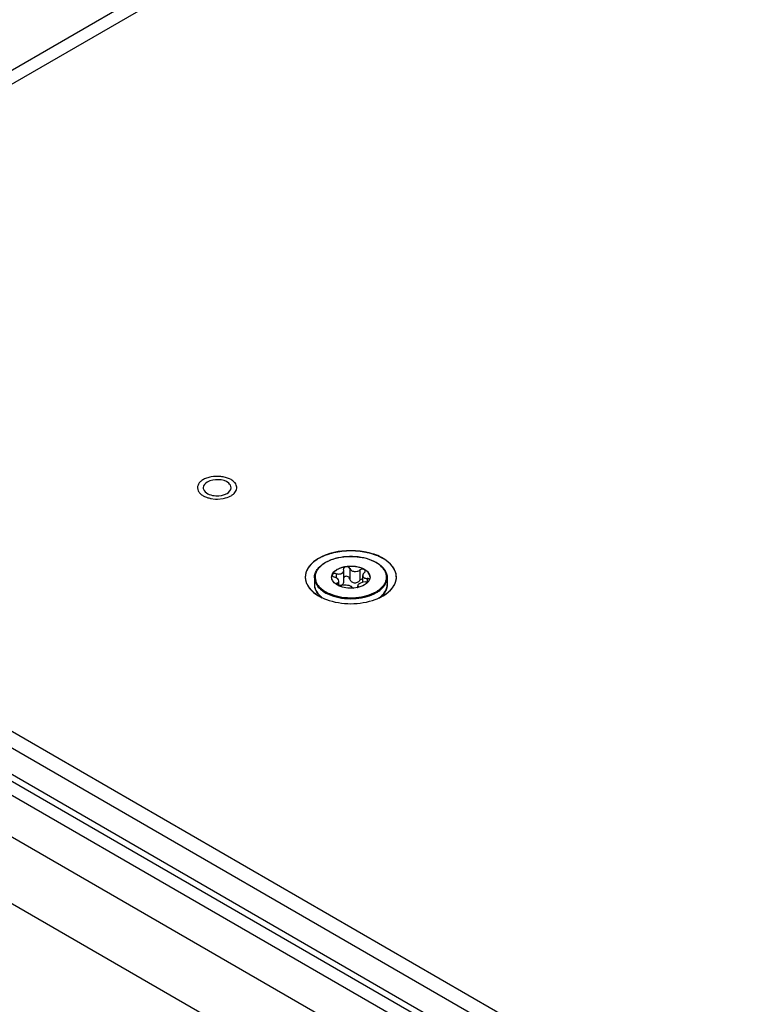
# Model space of a CAD drawing. Header units: inches. Extents: x 0 to 34, y 0 to 22.
# Tile 88 of 127: x 2.939 to 3.459, y 16.764 to 17.477. Entities that reach past the tile are written whole.
import ezdxf

# ---------------------------------------------------------------- set-up
doc = ezdxf.new("R2010")
doc.units = ezdxf.units.IN
doc.header["$LTSCALE"] = 1.87
doc.header["$MEASUREMENT"] = 0
doc.layers.get('0').update_dxf_attribs({"linetype": 'CONTINUOUS'})
doc.layers.add('02___PRT_ALL_AXES', color=7, linetype='CONTINUOUS')
doc.layers.add('COSMETIC', color=7, linetype='CONTINUOUS')

msp = doc.modelspace()

# ---------------------------------------------------------------- linework, layer by layer
at = {"color": 7, "linetype": 'CONTINUOUS'}
for p, q in [((5.46424, 18.90116), (2.42633, 17.14711)), ((5.47901, 18.8997), (2.44109, 17.14565)), ((2.57159, 17.17076), (5.5051, 15.47698)), ((3.09215, 17.14383), (3.0911, 17.14438)), ((3.07738, 17.13025), (3.08084, 17.12982)), ((3.08226, 17.12979), (3.08645, 17.13018)), ((3.16494, 17.07323), (3.16528, 17.07487)), ((3.16817, 17.07582), (3.16817, 17.07281)), ((3.17356, 17.07934), (3.17363, 17.07897)), ((3.17375, 17.07822), (3.17363, 17.07897)), ((3.17375, 17.07047), (3.17375, 17.07822)), ((3.178, 17.07964), (3.178, 17.07218)), ((3.18544, 17.07849), (3.18544, 17.07103)), ((3.18741, 17.06956), (3.18741, 17.07448)), ((3.16838, 17.0683), (3.16847, 17.06798)), ((3.17013, 17.06707), (3.16847, 17.06798)), ((3.169, 17.069), (3.169, 17.06766)), ((3.17023, 17.06705), (3.17023, 17.07042)), ((3.178, 17.07218), (3.17769, 17.07284)), ((3.18389, 17.06603), (3.18389, 17.06714)), ((3.18389, 17.06713), (3.18402, 17.06667)), ((3.18741, 17.06702), (3.1839, 17.06586)), ((3.18402, 17.06667), (3.18402, 17.06621)), ((3.18408, 17.06644), (3.18402, 17.06667)), ((3.18741, 17.06956), (3.18522, 17.06872)), ((3.18675, 17.07193), (3.18544, 17.07103)), ((3.18741, 17.07208), (3.18675, 17.07193)), ((3.18947, 17.06982), (3.18741, 17.06956)), ((3.18863, 17.06765), (3.18741, 17.06702)), ((3.19064, 17.07234), (3.19064, 17.06999)), ((3.1927, 17.07331), (3.19232, 17.07145)), ((3.20515, 17.07289), (3.20515, 17.07291)), ((3.15361, 17.06352), (3.15277, 17.06573)), ((3.15682, 17.0655), (3.15915, 17.06364)), ((3.15915, 17.06364), (3.16241, 17.06179)), ((3.16307, 17.06073), (3.1662, 17.05957)), ((3.16337, 17.06136), (3.16644, 17.06022)), ((3.18359, 17.06579), (3.18092, 17.06539)), ((3.18359, 17.06579), (3.1839, 17.06603)), ((3.1839, 17.06603), (3.18408, 17.06644)), ((3.20409, 17.0637), (3.20488, 17.06582))]:
    msp.add_line(p, q, dxfattribs=at)
at = {"color": 3, "linetype": 'CONTINUOUS'}
for p, q in [((2.57159, 17.15871), (5.50163, 15.46694)), ((2.5292, 17.14908), (5.46756, 15.45251)), ((2.54396, 17.15054), (5.48075, 15.45488)), ((2.55435, 17.14954), (5.48507, 15.45738)), ((2.50305, 17.13398), (5.44141, 15.43741)), ((2.48217, 17.09782), (5.42053, 15.40125))]:
    msp.add_line(p, q, dxfattribs=at)
at = {"color": 7, "linetype": 'CONTINUOUS'}
for centre, radius, start, end in [((3.08154, 17.15091), 0.02108, 254.79023, 258.62473), ((3.08208, 17.15434), 0.02456, 267.10625, 268.76071), ((3.08208, 17.15444), 0.02465, 268.76081, 270.41123), ((3.08251, 17.15139), 0.02157, 280.51374, 285.19868), ((3.16161, 17.06798), 0.00912, 180.00503, 184.72546), ((3.16187, 17.068), 0.00938, 184.76638, 194.05246), ((3.17486, 17.07786), 0.01176, 235.8884, 237.12778), ((3.17659, 17.08099), 0.01534, 245.10789, 245.53513), ((3.17104, 17.0716), 0.00462, 258.63183, 259.94589), ((3.18693, 17.0737), 0.00583, 329.04142, 335.76715), ((3.19157, 17.07137), 0.000686, 354.67771, 359.97979), ((3.18724, 17.07356), 0.0055, 335.83317, 336.454), ((3.18729, 17.07353), 0.00544, 336.45312, 337.54176), ((3.1961, 17.068), 0.00905, 346.02874, 355.30549), ((3.19635, 17.06798), 0.0088, 355.34968, 359.99545), ((3.17477, 17.08784), 0.02883, 244.60086, 246.69501), ((3.17923, 17.08644), 0.02111, 281.91972, 282.78023), ((3.18551, 17.08284), 0.02317, 299.98166, 303.99216), ((3.18693, 17.07573), 0.02128, 303.9823, 306.25706)]:
    msp.add_arc(centre, radius, start, end, dxfattribs=at)
for points, knots in [([(3.07772, 17.14584), (3.0766, 17.14563), (3.07449, 17.14507), (3.0717, 17.14377), (3.06953, 17.14208), (3.06812, 17.14008), (3.06767, 17.13784), (3.06828, 17.13563), (3.0698, 17.13367), (3.07121, 17.13266), (3.07201, 17.1322)], [0, 0, 0, 0, 0.162213, 0.30967, 0.438956, 0.550817, 0.65187, 0.753847, 0.867988, 1, 1, 1, 1]), ([(3.0911, 17.14438), (3.09014, 17.14483), (3.08804, 17.14557), (3.08356, 17.14638), (3.08002, 17.14627), (3.07772, 17.14584)], [0, 0, 0, 0, 0.233926, 0.485338, 1, 1, 1, 1]), ([(3.08816, 17.13058), (3.08972, 17.131), (3.09191, 17.13187), (3.09427, 17.13366), (3.09551, 17.13512), (3.09624, 17.13671), (3.0964, 17.13839), (3.09598, 17.14004), (3.09537, 17.14102), (3.095, 17.14148)], [0, 0, 0, 0, 0.311343, 0.446602, 0.567543, 0.676964, 0.780574, 0.885929, 1, 1, 1, 1]), ([(3.095, 17.14148), (3.09482, 17.1417), (3.09399, 17.14262), (3.09297, 17.14335), (3.09215, 17.14383)], [0, 0, 0, 0, 0.232159, 1, 1, 1, 1]), ([(3.07201, 17.1322), (3.07231, 17.13203), (3.07358, 17.13135), (3.07495, 17.13086), (3.07601, 17.13057)], [0, 0, 0, 0, 0.236818, 1, 1, 1, 1]), ([(3.16031, 17.08389), (3.16225, 17.08501), (3.16665, 17.08683), (3.17382, 17.08826), (3.18138, 17.08846), (3.18875, 17.08742), (3.19532, 17.08521), (3.1999, 17.0824), (3.2026, 17.07968), (3.20405, 17.07754), (3.20495, 17.07526), (3.20515, 17.07368), (3.20515, 17.07291)], [0, 0, 0, 0, 0.128366, 0.269208, 0.415437, 0.55889, 0.691946, 0.809244, 0.861619, 0.910193, 0.95588, 1, 1, 1, 1]), ([(3.20352, 17.06893), (3.20392, 17.06969), (3.20454, 17.07128), (3.20477, 17.07383), (3.20424, 17.07636), (3.203, 17.07877), (3.20109, 17.08101), (3.19762, 17.08381), (3.19194, 17.08647), (3.18411, 17.08818), (3.17573, 17.08839), (3.16768, 17.08707), (3.16272, 17.08511), (3.16055, 17.08386)], [0, 0, 0, 0, 0.046084, 0.090314, 0.135034, 0.182468, 0.23423, 0.291162, 0.420276, 0.565619, 0.71784, 0.865963, 1, 1, 1, 1]), ([(3.15249, 17.07291), (3.15249, 17.07395), (3.15287, 17.0761), (3.15449, 17.07908), (3.15702, 17.08176), (3.15914, 17.08321), (3.16031, 17.08389)], [0, 0, 0, 0, 0.220862, 0.455366, 0.713501, 1, 1, 1, 1]), ([(3.16055, 17.08386), (3.159, 17.08297), (3.15628, 17.08099), (3.15387, 17.07763), (3.15303, 17.07481), (3.15292, 17.07271), (3.15332, 17.07063), (3.1539, 17.06933), (3.15425, 17.0687)], [0, 0, 0, 0, 0.292514, 0.542859, 0.657445, 0.769109, 0.881987, 1, 1, 1, 1]), ([(3.16901, 17.07898), (3.17003, 17.07957), (3.17236, 17.08053), (3.17615, 17.08129), (3.18016, 17.0814), (3.18406, 17.08085), (3.18754, 17.07969), (3.19033, 17.078), (3.19195, 17.07613), (3.19259, 17.07452), (3.1927, 17.07371), (3.1927, 17.07331)], [0, 0, 0, 0, 0.128736, 0.270386, 0.417602, 0.562009, 0.695738, 0.813056, 0.912468, 0.957119, 1, 1, 1, 1]), ([(3.1927, 17.0732), (3.19269, 17.07359), (3.19257, 17.0744), (3.19191, 17.076), (3.19027, 17.07785), (3.18747, 17.07952), (3.184, 17.08067), (3.18011, 17.0812), (3.17612, 17.08109), (3.17234, 17.08033), (3.17003, 17.07937), (3.16901, 17.07878)], [0, 0, 0, 0, 0.042886, 0.087638, 0.187381, 0.304968, 0.438784, 0.583094, 0.730089, 0.871477, 1, 1, 1, 1]), ([(3.178, 17.07964), (3.17783, 17.08005), (3.17723, 17.08055), (3.17631, 17.08083), (3.17551, 17.08088), (3.17475, 17.08073), (3.17411, 17.08041), (3.17367, 17.07993), (3.17356, 17.07953), (3.17356, 17.07934)], [0, 0, 0, 0, 0.236075, 0.375739, 0.520288, 0.660105, 0.787081, 0.898486, 1, 1, 1, 1]), ([(3.16494, 17.07331), (3.16494, 17.07384), (3.16514, 17.07494), (3.16597, 17.07648), (3.16729, 17.07787), (3.1684, 17.07863), (3.16901, 17.07898)], [0, 0, 0, 0, 0.217777, 0.45096, 0.710194, 1, 1, 1, 1]), ([(3.16528, 17.07487), (3.16543, 17.07525), (3.16629, 17.07687), (3.16778, 17.07807), (3.16901, 17.07878)], [0, 0, 0, 0, 0.2232, 1, 1, 1, 1]), ([(3.16817, 17.07582), (3.16785, 17.07591), (3.1672, 17.076), (3.1663, 17.07588), (3.16568, 17.07554), (3.16543, 17.07514), (3.16539, 17.07493), (3.16539, 17.07482)], [0, 0, 0, 0, 0.304754, 0.583165, 0.810404, 0.907373, 1, 1, 1, 1]), ([(3.16539, 17.07482), (3.16539, 17.07467), (3.16552, 17.07423), (3.1661, 17.07367), (3.16668, 17.0734), (3.167, 17.0733)], [0, 0, 0, 0, 0.198226, 0.560865, 1, 1, 1, 1]), ([(3.16817, 17.07582), (3.16854, 17.07572), (3.16995, 17.07544), (3.17151, 17.07559), (3.17242, 17.07611)], [0, 0, 0, 0, 0.268539, 1, 1, 1, 1]), ([(3.17242, 17.07611), (3.17281, 17.07634), (3.17349, 17.07693), (3.17375, 17.07781), (3.17375, 17.07822)], [0, 0, 0, 0, 0.522607, 1, 1, 1, 1]), ([(3.17769, 17.07284), (3.17747, 17.07317), (3.17685, 17.07373), (3.17565, 17.07406), (3.17446, 17.07378), (3.1739, 17.07319), (3.17375, 17.07286)], [0, 0, 0, 0, 0.252347, 0.514585, 0.767441, 1, 1, 1, 1]), ([(3.178, 17.07964), (3.17823, 17.07908), (3.17917, 17.07803), (3.1812, 17.07731), (3.18345, 17.07743), (3.18486, 17.07806), (3.18544, 17.07849)], [0, 0, 0, 0, 0.216745, 0.46949, 0.740873, 1, 1, 1, 1]), ([(3.18926, 17.07775), (3.18926, 17.07789), (3.18919, 17.07819), (3.18889, 17.07858), (3.18844, 17.07886), (3.18766, 17.0791), (3.18659, 17.07907), (3.18578, 17.07874), (3.18544, 17.07849)], [0, 0, 0, 0, 0.095237, 0.197132, 0.31236, 0.441763, 0.724798, 1, 1, 1, 1]), ([(3.18864, 17.07664), (3.18829, 17.07635), (3.18769, 17.07572), (3.18741, 17.07487), (3.18741, 17.07448)], [0, 0, 0, 0, 0.544342, 1, 1, 1, 1]), ([(3.18741, 17.07448), (3.18741, 17.07418), (3.18758, 17.07355), (3.18833, 17.07286), (3.1894, 17.07245), (3.19021, 17.07236), (3.19064, 17.07234)], [0, 0, 0, 0, 0.208334, 0.431535, 0.694814, 1, 1, 1, 1]), ([(3.18864, 17.07664), (3.18882, 17.07679), (3.18913, 17.07711), (3.18926, 17.07755), (3.18926, 17.07775)], [0, 0, 0, 0, 0.538785, 1, 1, 1, 1]), ([(3.15249, 17.07291), (3.15249, 17.07172), (3.15303, 17.0692), (3.15526, 17.06582), (3.1587, 17.0629), (3.16152, 17.0614), (3.16307, 17.06073)], [0, 0, 0, 0, 0.210073, 0.440313, 0.702747, 1, 1, 1, 1]), ([(3.15249, 17.06797), (3.15249, 17.06725), (3.15268, 17.06575), (3.15383, 17.06278), (3.15544, 17.06085), (3.1567, 17.05974)], [0, 0, 0, 0, 0.230276, 0.469567, 1, 1, 1, 1]), ([(3.15425, 17.0687), (3.15441, 17.06841), (3.15514, 17.06725), (3.15605, 17.06621), (3.15682, 17.0655)], [0, 0, 0, 0, 0.238208, 1, 1, 1, 1]), ([(3.16826, 17.06812), (3.16775, 17.06846), (3.16684, 17.06918), (3.16577, 17.07047), (3.1651, 17.07186), (3.16494, 17.07284), (3.16494, 17.07331)], [0, 0, 0, 0, 0.285027, 0.542633, 0.777768, 1, 1, 1, 1]), ([(3.17023, 17.07042), (3.17023, 17.07104), (3.16951, 17.07198), (3.16828, 17.0728), (3.16745, 17.07315), (3.167, 17.0733)], [0, 0, 0, 0, 0.408483, 0.688764, 1, 1, 1, 1]), ([(3.169, 17.069), (3.16883, 17.06893), (3.16853, 17.06877), (3.16838, 17.06844), (3.16838, 17.0683)], [0, 0, 0, 0, 0.563005, 1, 1, 1, 1]), ([(3.169, 17.069), (3.16918, 17.06907), (3.16951, 17.06924), (3.16992, 17.06957), (3.17018, 17.06997), (3.17023, 17.07027), (3.17023, 17.07042)], [0, 0, 0, 0, 0.295086, 0.551679, 0.779923, 1, 1, 1, 1]), ([(3.17023, 17.06757), (3.17061, 17.0675), (3.17137, 17.06744), (3.17211, 17.06766), (3.17242, 17.06784)], [0, 0, 0, 0, 0.517698, 1, 1, 1, 1]), ([(3.17023, 17.06705), (3.17058, 17.06699), (3.17124, 17.06694), (3.17191, 17.06705), (3.1722, 17.06715)], [0, 0, 0, 0, 0.533293, 1, 1, 1, 1]), ([(3.18092, 17.06539), (3.17905, 17.06523), (3.17538, 17.06533), (3.17183, 17.06629), (3.17023, 17.06702)], [0, 0, 0, 0, 0.517565, 1, 1, 1, 1]), ([(3.17964, 17.066), (3.17952, 17.06617), (3.17915, 17.06651), (3.1781, 17.06704), (3.17641, 17.06744), (3.17428, 17.06757), (3.17283, 17.06737), (3.1722, 17.06715)], [0, 0, 0, 0, 0.082352, 0.186031, 0.449204, 0.742125, 1, 1, 1, 1]), ([(3.17242, 17.06784), (3.17264, 17.06797), (3.17304, 17.06829), (3.1736, 17.06916), (3.17375, 17.06995), (3.17375, 17.07047)], [0, 0, 0, 0, 0.24473, 0.491456, 1, 1, 1, 1]), ([(3.178, 17.07218), (3.17821, 17.07147), (3.17879, 17.07044), (3.18002, 17.06951), (3.18116, 17.06912), (3.18238, 17.06915), (3.18392, 17.06966), (3.18491, 17.07043), (3.18544, 17.07103)], [0, 0, 0, 0, 0.237327, 0.360428, 0.48597, 0.613961, 0.743627, 1, 1, 1, 1]), ([(3.18522, 17.06872), (3.18502, 17.06861), (3.18467, 17.06838), (3.18415, 17.0679), (3.18389, 17.06743), (3.18389, 17.06713)], [0, 0, 0, 0, 0.318406, 0.588875, 1, 1, 1, 1]), ([(3.19194, 17.0707), (3.19176, 17.0704), (3.19088, 17.06917), (3.18964, 17.06823), (3.18863, 17.06765)], [0, 0, 0, 0, 0.227362, 1, 1, 1, 1]), ([(3.18947, 17.06982), (3.18994, 17.06982), (3.19083, 17.06998), (3.19165, 17.0704), (3.19194, 17.0707)], [0, 0, 0, 0, 0.5335, 1, 1, 1, 1]), ([(3.19226, 17.07137), (3.19226, 17.0715), (3.19216, 17.07179), (3.19179, 17.0721), (3.19126, 17.07229), (3.19086, 17.07234), (3.19064, 17.07234)], [0, 0, 0, 0, 0.191628, 0.412905, 0.683615, 1, 1, 1, 1]), ([(3.19744, 17.06216), (3.19822, 17.06261), (3.2009, 17.06436), (3.20323, 17.06681), (3.20422, 17.06891)], [0, 0, 0, 0, 0.279534, 1, 1, 1, 1]), ([(3.19847, 17.06362), (3.19902, 17.064), (3.20099, 17.06546), (3.20268, 17.06735), (3.20352, 17.06893)], [0, 0, 0, 0, 0.273179, 1, 1, 1, 1]), ([(3.20515, 17.06797), (3.20515, 17.06711), (3.20489, 17.06532), (3.20375, 17.06278), (3.20193, 17.06042), (3.20038, 17.05907), (3.19952, 17.05843)], [0, 0, 0, 0, 0.227448, 0.46502, 0.720865, 1, 1, 1, 1]), ([(3.20422, 17.06891), (3.20452, 17.06954), (3.20498, 17.07084), (3.20515, 17.07222), (3.20515, 17.07289)], [0, 0, 0, 0, 0.508343, 1, 1, 1, 1]), ([(3.15815, 17.05841), (3.15765, 17.05878), (3.15588, 17.06022), (3.15437, 17.06203), (3.15361, 17.06352)], [0, 0, 0, 0, 0.269618, 1, 1, 1, 1]), ([(3.1662, 17.05957), (3.16878, 17.05876), (3.17423, 17.05769), (3.18251, 17.05761), (3.19043, 17.05899), (3.1953, 17.06093), (3.19744, 17.06216)], [0, 0, 0, 0, 0.252645, 0.515083, 0.769527, 1, 1, 1, 1]), ([(3.16644, 17.06022), (3.16897, 17.05942), (3.17432, 17.05837), (3.18244, 17.05829), (3.19021, 17.05965), (3.19499, 17.06155), (3.19709, 17.06276)], [0, 0, 0, 0, 0.252645, 0.515082, 0.769527, 1, 1, 1, 1]), ([(3.17964, 17.066), (3.17976, 17.06583), (3.18018, 17.06556), (3.18065, 17.06544), (3.18092, 17.0654)], [0, 0, 0, 0, 0.419154, 1, 1, 1, 1]), ([(3.19951, 17.05857), (3.20002, 17.05894), (3.20181, 17.06039), (3.20333, 17.06221), (3.20409, 17.0637)], [0, 0, 0, 0, 0.271617, 1, 1, 1, 1])]:
    msp.add_open_spline(points, degree=3, knots=knots, dxfattribs=at)
msp.add_open_spline([(3.15818, 17.05839), (3.15817, 17.0584), (3.15816, 17.0584), (3.15815, 17.05841)], degree=3, dxfattribs=at)
at = {"layer": '02___PRT_ALL_AXES', "color": 7, "linetype": 'CONTINUOUS'}
for p, q in [((3.15249, 17.07291), (3.15249, 17.06797)), ((3.20515, 17.07291), (3.20515, 17.06797))]:
    msp.add_line(p, q, dxfattribs=at)
for points in [[(3.07495, 17.14213), (3.07348, 17.14128), (3.07199, 17.1397), (3.07199, 17.13801)], [(3.08921, 17.13389), (3.09068, 17.13474), (3.09217, 17.13632), (3.09217, 17.13801)], [(3.08118, 17.13221), (3.08391, 17.13207), (3.08685, 17.13252), (3.08921, 17.13389)], [(3.1554, 17.05979), (3.15723, 17.05873), (3.15918, 17.05786), (3.16116, 17.05714)], [(3.19648, 17.05714), (3.19846, 17.05786), (3.20041, 17.05873), (3.20224, 17.05979)], [(3.16116, 17.05714), (3.17222, 17.05311), (3.18542, 17.05311), (3.19648, 17.05714)]]:
    msp.add_open_spline(points, degree=3, dxfattribs=at)
for points, knots in [([(3.07199, 17.13801), (3.07199, 17.13727), (3.07346, 17.13346), (3.0781, 17.13237), (3.08118, 17.13221)], [0, 0, 0, 0, 0.192876, 1, 1, 1, 1]), ([(3.09217, 17.13801), (3.09217, 17.13923), (3.08974, 17.14283), (3.08291, 17.14432), (3.07734, 17.14351), (3.07495, 17.14213)], [0, 0, 0, 0, 0.184795, 0.580555, 1, 1, 1, 1]), ([(3.20224, 17.05979), (3.20704, 17.06256), (3.21674, 17.07348), (3.20395, 17.08729), (3.19123, 17.09145), (3.1751, 17.09336), (3.16235, 17.09085), (3.1554, 17.08684)], [0, 0, 0, 0, 0.203848, 0.407697, 0.548768, 0.705041, 1, 1, 1, 1]), ([(3.1554, 17.08684), (3.1506, 17.08406), (3.1408, 17.07331), (3.1506, 17.06256), (3.1554, 17.05979)], [0, 0, 0, 0, 0.499987, 1, 1, 1, 1])]:
    msp.add_open_spline(points, degree=3, knots=knots, dxfattribs=at)
at = {"layer": 'COSMETIC', "color": 7, "linetype": 'CONTINUOUS'}
for p, q in [((3.15618, 17.05939), (3.15695, 17.05899)), ((3.20017, 17.05873), (3.20152, 17.05943)), ((3.20152, 17.05943), (3.20221, 17.05981)), ((3.20221, 17.05981), (3.20495, 17.06161)), ((3.15695, 17.05899), (3.1581, 17.05843)), ((3.1993, 17.05832), (3.19949, 17.05841)), ((3.19949, 17.05841), (3.20017, 17.05873))]:
    msp.add_line(p, q, dxfattribs=at)
for points, knots in [([(3.20495, 17.06161), (3.20522, 17.06186), (3.20563, 17.06224), (3.20618, 17.06274), (3.20659, 17.06312), (3.207, 17.06349), (3.20741, 17.06387), (3.20775, 17.06418), (3.20799, 17.0644), (3.20812, 17.06453), (3.20822, 17.06462), (3.20831, 17.0647), (3.20838, 17.06476), (3.20843, 17.06481), (3.20847, 17.06486), (3.20851, 17.06493), (3.20857, 17.06502), (3.20864, 17.06513), (3.20873, 17.06527), (3.20885, 17.06544), (3.20898, 17.06566), (3.20917, 17.06594), (3.2094, 17.06629), (3.20967, 17.06671), (3.20995, 17.06714), (3.21018, 17.06749), (3.21036, 17.06777), (3.21048, 17.06795), (3.21057, 17.06809), (3.21064, 17.0682), (3.2107, 17.06828), (3.21074, 17.06835), (3.21077, 17.0684), (3.2108, 17.06843), (3.2108, 17.06847), (3.21082, 17.06853), (3.21085, 17.06863), (3.21088, 17.06874), (3.21092, 17.06888), (3.21097, 17.06906), (3.21105, 17.06936), (3.21115, 17.06972), (3.21127, 17.07016), (3.2114, 17.0706), (3.21152, 17.07104), (3.21162, 17.07141), (3.21169, 17.07166), (3.21173, 17.07181), (3.21176, 17.07192), (3.21179, 17.07201), (3.21181, 17.07208), (3.21182, 17.07214), (3.21184, 17.07218), (3.21183, 17.07222), (3.21183, 17.07228), (3.21182, 17.0724), (3.2118, 17.07259), (3.21179, 17.07281), (3.21177, 17.07304), (3.21175, 17.07334), (3.21172, 17.07372), (3.21169, 17.07417), (3.21166, 17.07462), (3.21163, 17.075), (3.21161, 17.0753), (3.21159, 17.07549), (3.21158, 17.07564), (3.21157, 17.07575), (3.21157, 17.07586), (3.21156, 17.07595), (3.21156, 17.076), (3.21156, 17.07603), (3.21154, 17.07606), (3.21153, 17.0761), (3.21151, 17.07614), (3.21146, 17.07625), (3.21139, 17.07642), (3.21129, 17.07664), (3.21117, 17.07693), (3.21101, 17.07729), (3.21082, 17.07773), (3.21063, 17.07817), (3.21044, 17.07861), (3.21028, 17.07898), (3.21016, 17.07927), (3.21008, 17.07945), (3.21002, 17.0796), (3.20998, 17.07969), (3.20995, 17.07975), (3.20993, 17.07979), (3.2099, 17.07982), (3.20987, 17.07987), (3.20981, 17.07993), (3.20974, 17.08002), (3.20963, 17.08015), (3.20949, 17.08032), (3.20933, 17.08052), (3.20911, 17.08078), (3.20883, 17.08112), (3.2085, 17.08152), (3.20817, 17.08192), (3.20789, 17.08226), (3.20767, 17.08252), (3.20751, 17.08272), (3.20737, 17.08289), (3.20726, 17.08302), (3.20717, 17.08312), (3.20711, 17.08321), (3.20703, 17.08327), (3.20695, 17.08333), (3.20685, 17.0834), (3.20661, 17.08358), (3.20626, 17.08385), (3.20579, 17.08422), (3.20532, 17.08458), (3.20485, 17.08494), (3.20437, 17.0853), (3.20398, 17.0856), (3.20367, 17.08584), (3.20347, 17.08599), (3.20331, 17.08611), (3.20322, 17.08619), (3.20314, 17.08625), (3.20309, 17.08629), (3.20304, 17.08631), (3.20299, 17.08633), (3.20291, 17.08638), (3.20279, 17.08644), (3.2026, 17.08654), (3.20236, 17.08666), (3.20207, 17.08681), (3.20168, 17.087), (3.2012, 17.08725), (3.20063, 17.08754), (3.20005, 17.08784), (3.19957, 17.08808), (3.19918, 17.08828), (3.1989, 17.08843), (3.19866, 17.08855), (3.19846, 17.08865), (3.19834, 17.08871), (3.19825, 17.08876), (3.19818, 17.0888), (3.19809, 17.08882), (3.19798, 17.08886), (3.19784, 17.08891), (3.19761, 17.08899), (3.19733, 17.08908), (3.19688, 17.08923), (3.19631, 17.08942), (3.19563, 17.08964), (3.19496, 17.08987), (3.19428, 17.0901), (3.1936, 17.09032), (3.19309, 17.09049), (3.19275, 17.09061), (3.19261, 17.09065), (3.1925, 17.09069), (3.19238, 17.09073), (3.19223, 17.09076), (3.19204, 17.09079), (3.1918, 17.09084), (3.19149, 17.0909), (3.19111, 17.09097), (3.19062, 17.09107), (3.19, 17.09119), (3.18926, 17.09133), (3.18851, 17.09147), (3.18789, 17.09159), (3.1874, 17.09169), (3.18703, 17.09176), (3.18665, 17.09183), (3.18638, 17.09188), (3.18619, 17.09192), (3.1861, 17.09194), (3.186, 17.09195), (3.18588, 17.09196), (3.18572, 17.09197), (3.18546, 17.09199), (3.18514, 17.09201), (3.18463, 17.09205), (3.184, 17.09209), (3.18323, 17.09214), (3.18247, 17.0922), (3.1817, 17.09225), (3.18094, 17.0923), (3.1803, 17.09235), (3.17986, 17.09238), (3.17963, 17.09239), (3.17951, 17.09241), (3.17938, 17.0924), (3.17921, 17.09239), (3.17895, 17.09238), (3.17863, 17.09236), (3.17824, 17.09234), (3.17772, 17.09232), (3.17707, 17.09229), (3.17629, 17.09225), (3.17551, 17.09222), (3.17472, 17.09218), (3.17407, 17.09215), (3.17355, 17.09213), (3.17316, 17.09211), (3.17284, 17.0921), (3.17259, 17.09205), (3.17235, 17.09201), (3.17204, 17.09196), (3.17154, 17.09188), (3.17093, 17.09177), (3.17019, 17.09165), (3.16945, 17.09153), (3.16871, 17.0914), (3.16809, 17.0913), (3.1676, 17.09122), (3.16723, 17.09116), (3.16692, 17.09111), (3.16667, 17.09107), (3.16652, 17.09104), (3.16641, 17.091), (3.16629, 17.09097), (3.16609, 17.09091), (3.1658, 17.09082), (3.16545, 17.09071), (3.16499, 17.09057), (3.16441, 17.0904), (3.16372, 17.09019), (3.16302, 17.08998), (3.16233, 17.08977), (3.16175, 17.0896), (3.16129, 17.08946), (3.161, 17.08937), (3.16077, 17.0893), (3.16062, 17.08926), (3.16052, 17.08921), (3.16042, 17.08916), (3.16029, 17.0891), (3.16014, 17.08903), (3.15994, 17.08894), (3.15958, 17.08877), (3.15908, 17.08853), (3.15847, 17.08824), (3.15766, 17.08786), (3.15665, 17.08739), (3.15584, 17.08701), (3.15544, 17.08682)], [0, 0, 0, 0, 0.015625, 0.023438, 0.03125, 0.039062, 0.046875, 0.054688, 0.058594, 0.060547, 0.0625, 0.064453, 0.06543, 0.066406, 0.067383, 0.068359, 0.070312, 0.072266, 0.074219, 0.078125, 0.082031, 0.085938, 0.09375, 0.101562, 0.109375, 0.117188, 0.121094, 0.125, 0.126953, 0.128906, 0.130859, 0.131836, 0.132812, 0.133301, 0.133789, 0.134766, 0.136719, 0.138672, 0.140625, 0.144531, 0.148438, 0.15625, 0.164062, 0.171875, 0.179688, 0.1875, 0.191406, 0.193359, 0.195312, 0.197266, 0.198242, 0.199219, 0.200195, 0.200684, 0.201172, 0.203125, 0.207031, 0.210938, 0.214844, 0.21875, 0.226562, 0.234375, 0.242188, 0.25, 0.253906, 0.257812, 0.259766, 0.261719, 0.263672, 0.265625, 0.266113, 0.266602, 0.26709, 0.267578, 0.268555, 0.269531, 0.273438, 0.277344, 0.28125, 0.289062, 0.296875, 0.304688, 0.3125, 0.320312, 0.324219, 0.328125, 0.330078, 0.332031, 0.333008, 0.333496, 0.333984, 0.334961, 0.335938, 0.337891, 0.339844, 0.34375, 0.347656, 0.351562, 0.359375, 0.367188, 0.375, 0.382812, 0.386719, 0.390625, 0.394531, 0.396484, 0.398438, 0.400391, 0.401367, 0.402344, 0.404297, 0.40625, 0.414062, 0.421875, 0.429688, 0.4375, 0.445312, 0.453125, 0.457031, 0.460938, 0.462891, 0.464844, 0.46582, 0.466797, 0.467285, 0.467773, 0.46875, 0.470703, 0.472656, 0.476562, 0.480469, 0.484375, 0.492188, 0.5, 0.507812, 0.515625, 0.519531, 0.523438, 0.527344, 0.529297, 0.53125, 0.532227, 0.533203, 0.53418, 0.535156, 0.537109, 0.539062, 0.542969, 0.546875, 0.554688, 0.5625, 0.570312, 0.578125, 0.585938, 0.59375, 0.595703, 0.597656, 0.598633, 0.599609, 0.601562, 0.603516, 0.605469, 0.609375, 0.613281, 0.617188, 0.625, 0.632812, 0.640625, 0.648438, 0.652344, 0.65625, 0.660156, 0.664062, 0.665039, 0.666016, 0.666992, 0.667969, 0.669922, 0.671875, 0.675781, 0.679688, 0.6875, 0.695312, 0.703125, 0.710938, 0.71875, 0.726562, 0.730469, 0.732422, 0.733398, 0.734375, 0.736328, 0.738281, 0.742188, 0.746094, 0.75, 0.757812, 0.765625, 0.773438, 0.78125, 0.789062, 0.792969, 0.796875, 0.800781, 0.802734, 0.804688, 0.808594, 0.8125, 0.820312, 0.828125, 0.835938, 0.84375, 0.851562, 0.855469, 0.859375, 0.863281, 0.865234, 0.867188, 0.868164, 0.869141, 0.871094, 0.875, 0.878906, 0.882812, 0.890625, 0.898438, 0.90625, 0.914062, 0.921875, 0.925781, 0.929688, 0.931641, 0.933594, 0.93457, 0.935547, 0.9375, 0.939453, 0.941406, 0.945312, 0.953125, 0.960938, 0.96875, 0.984375, 1, 1, 1, 1]), ([(3.15544, 17.08682), (3.15509, 17.08657), (3.15457, 17.0862), (3.15388, 17.08571), (3.15336, 17.08535), (3.15284, 17.08498), (3.1524, 17.08468), (3.15206, 17.08443), (3.15184, 17.08428), (3.15167, 17.08416), (3.15154, 17.08406), (3.15143, 17.08399), (3.15135, 17.08393), (3.15131, 17.0839), (3.15127, 17.08388), (3.15125, 17.08385), (3.15122, 17.08382), (3.15116, 17.08376), (3.15108, 17.08367), (3.15099, 17.08357), (3.15086, 17.08343), (3.1507, 17.08325), (3.15044, 17.08297), (3.15012, 17.08262), (3.14974, 17.0822), (3.14935, 17.08179), (3.14903, 17.08144), (3.14878, 17.08116), (3.14862, 17.08098), (3.14849, 17.08084), (3.14839, 17.08074), (3.14831, 17.08065), (3.14826, 17.08059), (3.14823, 17.08055), (3.1482, 17.08053), (3.14819, 17.0805), (3.14817, 17.08046), (3.14813, 17.08039), (3.14808, 17.0803), (3.14802, 17.08018), (3.14795, 17.08003), (3.14785, 17.07983), (3.14769, 17.07953), (3.14749, 17.07914), (3.14726, 17.07868), (3.14702, 17.07821), (3.14683, 17.07783), (3.14667, 17.07752), (3.14657, 17.07733), (3.14649, 17.07717), (3.14643, 17.07706), (3.14638, 17.07696), (3.14635, 17.07689), (3.14633, 17.07685), (3.14631, 17.07683), (3.14631, 17.0768), (3.1463, 17.07676), (3.14629, 17.07669), (3.14628, 17.07659), (3.14626, 17.07647), (3.14624, 17.07631), (3.14621, 17.07612), (3.14616, 17.0758), (3.1461, 17.07541), (3.14603, 17.07494), (3.14596, 17.07446), (3.14591, 17.07407), (3.14586, 17.07376), (3.14583, 17.07356), (3.14581, 17.0734), (3.14579, 17.07328), (3.14577, 17.07318), (3.14576, 17.07312), (3.14576, 17.07308), (3.14575, 17.07305), (3.14576, 17.07302), (3.14577, 17.07298), (3.14578, 17.07291), (3.1458, 17.07281), (3.14582, 17.07269), (3.14585, 17.07254), (3.14589, 17.07234), (3.14595, 17.07203), (3.14603, 17.07163), (3.14612, 17.07116), (3.14622, 17.07069), (3.1463, 17.0703), (3.14636, 17.06998), (3.1464, 17.06979), (3.14643, 17.06963), (3.14645, 17.06951), (3.14647, 17.06942), (3.14648, 17.06935), (3.14649, 17.06931), (3.14649, 17.06928), (3.14651, 17.06925), (3.14653, 17.06921), (3.14657, 17.06914), (3.14663, 17.06905), (3.14669, 17.06893), (3.14678, 17.06878), (3.14688, 17.06859), (3.14706, 17.06828), (3.14727, 17.0679), (3.14753, 17.06744), (3.14779, 17.06698), (3.148, 17.0666), (3.14818, 17.0663), (3.14828, 17.0661), (3.14837, 17.06595), (3.14843, 17.06584), (3.14849, 17.06574), (3.14852, 17.06567), (3.14855, 17.06564), (3.14856, 17.06561), (3.14859, 17.06558), (3.14862, 17.06555), (3.14868, 17.06549), (3.14876, 17.0654), (3.14887, 17.0653), (3.149, 17.06516), (3.14917, 17.06499), (3.14944, 17.06471), (3.14978, 17.06437), (3.15018, 17.06396), (3.15058, 17.06354), (3.15092, 17.0632), (3.15119, 17.06293), (3.15136, 17.06275), (3.15149, 17.06262), (3.15159, 17.06251), (3.15168, 17.06243), (3.15174, 17.06237), (3.15177, 17.06233), (3.15179, 17.06231), (3.15183, 17.06228), (3.15188, 17.06225), (3.15196, 17.0622), (3.15207, 17.06212), (3.15221, 17.06203), (3.15239, 17.06191), (3.15262, 17.06176), (3.15298, 17.06152), (3.15344, 17.06121), (3.15399, 17.06085), (3.15454, 17.06049), (3.15527, 17.06), (3.15582, 17.05964), (3.15618, 17.05939)], [0, 0, 0, 0, 0.03125, 0.046875, 0.0625, 0.078125, 0.09375, 0.101562, 0.109375, 0.113281, 0.117188, 0.121094, 0.123047, 0.124023, 0.125, 0.125977, 0.126953, 0.128906, 0.132812, 0.136719, 0.140625, 0.148438, 0.15625, 0.171875, 0.1875, 0.203125, 0.21875, 0.226562, 0.234375, 0.238281, 0.242188, 0.246094, 0.248047, 0.249023, 0.25, 0.250977, 0.251953, 0.253906, 0.257812, 0.261719, 0.265625, 0.273438, 0.28125, 0.296875, 0.3125, 0.328125, 0.34375, 0.351562, 0.359375, 0.363281, 0.367188, 0.371094, 0.373047, 0.374023, 0.375, 0.375977, 0.376953, 0.378906, 0.382812, 0.386719, 0.390625, 0.398438, 0.40625, 0.421875, 0.4375, 0.453125, 0.46875, 0.476562, 0.484375, 0.488281, 0.492188, 0.496094, 0.498047, 0.499023, 0.5, 0.500977, 0.501953, 0.503906, 0.507812, 0.511719, 0.515625, 0.523438, 0.53125, 0.546875, 0.5625, 0.578125, 0.59375, 0.601562, 0.609375, 0.613281, 0.617188, 0.621094, 0.623047, 0.624023, 0.625, 0.625977, 0.626953, 0.628906, 0.632812, 0.636719, 0.640625, 0.648438, 0.65625, 0.671875, 0.6875, 0.703125, 0.71875, 0.726562, 0.734375, 0.738281, 0.742188, 0.746094, 0.748047, 0.749023, 0.75, 0.750977, 0.751953, 0.753906, 0.757812, 0.761719, 0.765625, 0.773438, 0.78125, 0.796875, 0.8125, 0.828125, 0.84375, 0.851562, 0.859375, 0.863281, 0.867188, 0.871094, 0.873047, 0.874023, 0.875, 0.875977, 0.876953, 0.878906, 0.882812, 0.886719, 0.890625, 0.898438, 0.90625, 0.921875, 0.9375, 0.953125, 0.96875, 1, 1, 1, 1])]:
    msp.add_open_spline(points, degree=3, knots=knots, dxfattribs=at)

doc.saveas('drawing.dxf')
